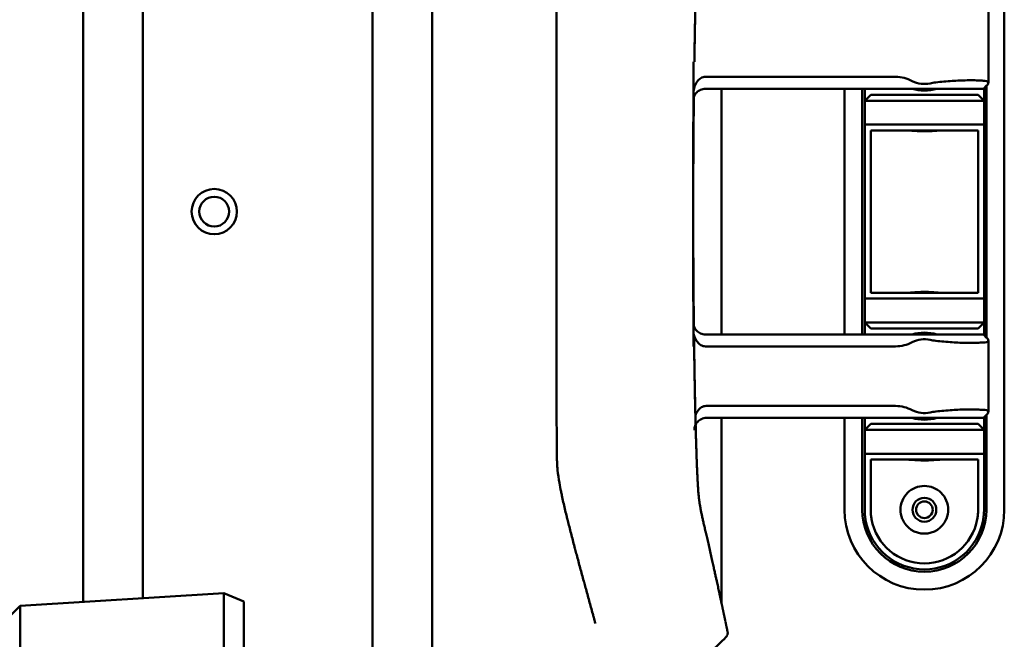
# Model space of a CAD drawing. Header units: millimetres. Extents: x 0 to 2100, y 0 to 1485.
# Tile 23 of 256: x 660 to 743, y 718 to 770. Entities that reach past the tile are written whole.
import ezdxf

# ---------------------------------------------------------------- set-up
doc = ezdxf.new("R2010")
doc.units = ezdxf.units.MM
doc.header["$LTSCALE"] = 5
doc.layers.add('Sichtbar (ISO)', color=7, linetype='Continuous', lineweight=50)

msp = doc.modelspace()

# ---------------------------------------------------------------- linework, layer by layer
at = {"layer": 'Sichtbar (ISO)'}
for p, q in [((689.6158, 788.4846), (689.6158, 720.6347)), ((694.6158, 720.6347), (694.6158, 788.4846)), ((665.3658, 785.4966), (665.3658, 723.6228)), ((670.3658, 723.6228), (670.3658, 785.4966)), ((742.5657, 729.3597), (742.5657, 779.3597)), ((741.2271, 771.1556), (741.2271, 765.1638)), ((717.5134, 765.6597), (733.4471, 765.6597)), ((717.5081, 764.6597), (736.8157, 764.6597)), ((718.8658, 744.0597), (718.8658, 764.6597)), ((729.1657, 764.6597), (729.1657, 744.0597)), ((730.6657, 744.0597), (730.6657, 764.6597)), ((730.8657, 763.6597), (730.8657, 764.6597)), ((740.8157, 764.6597), (736.8157, 764.6597)), ((741.0863, 764.9303), (740.8157, 764.6597)), ((740.8657, 764.7097), (740.8657, 763.6597)), ((740.8658, 744.0097), (740.8658, 764.7097)), ((741.0657, 764.9097), (741.0657, 743.8097)), ((730.8657, 763.6597), (731.3657, 764.1597)), ((730.8657, 763.6597), (730.8657, 761.6597)), ((730.8657, 763.6597), (740.8657, 763.6597)), ((731.3657, 764.1597), (740.3657, 764.1597)), ((740.8657, 763.6597), (740.3657, 764.1597)), ((740.8657, 761.6597), (740.8657, 763.6597)), ((730.8657, 761.6597), (740.8657, 761.6597)), ((731.3657, 761.1597), (740.3657, 761.1597)), ((730.8657, 756.1597), (730.8657, 752.5597)), ((731.3657, 756.1597), (731.3657, 752.5597)), ((740.3657, 752.5597), (740.3657, 756.1597)), ((740.8657, 752.5597), (740.8657, 756.1597)), ((730.8657, 747.0597), (730.8657, 745.0597)), ((740.8657, 747.0597), (730.8657, 747.0597)), ((740.3657, 747.5597), (731.3657, 747.5597)), ((740.8657, 745.0597), (740.8657, 747.0597)), ((730.8657, 744.0597), (730.8657, 745.0597)), ((730.8657, 745.0597), (740.8657, 745.0597)), ((731.3657, 744.5597), (730.8657, 745.0597)), ((731.3657, 744.5597), (740.3657, 744.5597)), ((740.3657, 744.5597), (740.8657, 745.0597)), ((740.8657, 745.0597), (740.8657, 744.0097)), ((717.5084, 744.0597), (736.8157, 744.0597)), ((740.8157, 744.0597), (736.8157, 744.0597)), ((740.8157, 744.0597), (741.0863, 743.7891)), ((717.5138, 743.0597), (733.4471, 743.0597)), ((741.2271, 743.5556), (741.2271, 737.5638)), ((717.5746, 738.0597), (733.4471, 738.0597)), ((716.6894, 736.6289), (716.6745, 737.2409)), ((717.5961, 737.0597), (736.8157, 737.0597)), ((718.8658, 721.5686), (718.8658, 737.0597)), ((729.1657, 737.0597), (729.1657, 729.3597)), ((730.6657, 729.3597), (730.6657, 737.0597)), ((730.8657, 736.0597), (730.8657, 737.0597)), ((740.8157, 737.0597), (736.8157, 737.0597)), ((741.0863, 737.3303), (740.8157, 737.0597)), ((740.8657, 737.1097), (740.8657, 736.0597)), ((740.8658, 729.3597), (740.8658, 737.1097)), ((741.0657, 737.3097), (741.0657, 729.3597)), ((730.8657, 736.0597), (731.3657, 736.5597)), ((731.3657, 736.5597), (740.3657, 736.5597)), ((740.8657, 736.0597), (740.3657, 736.5597)), ((730.8657, 736.0597), (730.8657, 734.0597)), ((730.8657, 736.0597), (740.8657, 736.0597)), ((740.8657, 734.0597), (740.8657, 736.0597)), ((730.8657, 734.0597), (740.8657, 734.0597)), ((731.3657, 733.5597), (740.3657, 733.5597)), ((740.8657, 729.3597), (740.8658, 729.3597)), ((660.0681, 721.2944), (677.1617, 722.3622)), ((677.1617, 722.3622), (678.8157, 721.6728)), ((658.9136, 720.14), (660.0681, 721.2944)), ((660.0681, 721.2944), (660.0681, 703.3918)), ((678.8157, 721.6728), (678.8157, 702.8435))]:
    msp.add_line(p, q, dxfattribs=at)
for centre, radius in [((676.3458, 754.3597), 1.9), ((676.3458, 754.3597), 1.25), ((735.8657, 729.3597), 1), ((735.8657, 729.3597), 0.7)]:
    msp.add_circle(centre, radius, dxfattribs=at)
for centre, radius, start, end in [((733.4471, 762.6597), 3, 62.135874, 90.000057), ((735.8657, 767.2347), 2.175, 242.135874, 283.03805), ((737.2588, 761.2189), 4, 96.359505, 103.03805), ((735.8657, 768.1597), 3.65, 253.517031, 286.482971), ((735.8657, 740.5597), 3.65, 73.517031, 106.482971), ((735.8657, 741.4847), 2.175, 76.961952, 117.864128), ((737.2588, 747.5005), 4, 256.961952, 263.640496), ((733.4471, 746.0597), 3, 269.999945, 297.864128), ((733.4471, 735.0597), 3, 62.135874, 90.000057), ((735.8657, 740.5597), 3.65, 253.517031, 286.482971), ((735.8657, 739.6347), 2.175, 242.135874, 283.03805), ((737.2588, 733.6189), 4, 96.359505, 103.03805), ((735.8658, 729.3597), 6.7, 180.000001, 0.000001), ((735.8658, 729.3597), 5.2, 180.000001, 0.000001), ((735.8657, 729.3597), 5, 190.240349, 349.759653), ((735.8657, 729.3597), 4.5, 190.240347, 349.759656), ((735.8657, 729.3597), 2, 203.578179, 336.421822)]:
    msp.add_arc(centre, radius, start, end, dxfattribs=at)
for centre, major_axis, ratio, start_param, end_param in [((716.8996, 760.7495), (-0.1344, -17.9349), 0.0213991, 4.0711586, 4.3611762), ((736.1134, 766.5853), (5.5, -1.1116), 0.1036207, 5.6392879, 5.7540329), ((716.7496, 761.8966), (-0.121, -13.6405), 0.0164558, 4.5392371, 4.5826422), ((716.951, 759.8598), (0.1264, 19.4525), 0.0226976, 1.37414, 1.3741466), ((730.8657, 756.1597), (0, 5.5), 0.00001, 4.7123456, 6.2830985), ((731.3657, 756.1597), (0, 5), 0.00001, 4.7123776, 6.2831625), ((740.3657, 756.1597), (0, 5), 0.00001, 4.712389, 6.2833559), ((740.8657, 756.1597), (0, 5.5), 0.00001, 4.712389, 6.2832919), ((730.8657, 752.5597), (0, -5.5), 0.00001, 0.0001265, 1.5707964), ((731.3657, 752.5597), (0, -5), 0.00001, 6.2831092, 7.8539817), ((740.3657, 752.5597), (0, -5), 0.00001, 6.2831625, 7.8539703), ((740.8657, 752.5597), (0, -5.5), 0.00001, 0.0001692, 1.5708809), ((716.8994, 748.0421), (0.1346, -17.9201), 0.0214001, 4.9363808, 5.3591627), ((736.1134, 742.134), (5.5, 1.1116), 0.1036207, 0.5291524, 0.6438974), ((736.1134, 738.9853), (5.5, -1.1116), 0.1036207, 5.6392879, 5.7540329), ((1285.8479, 540.2593), (-519.9705, 369.9864), 0.6263365, 0.4392433, 0.440544), ((730.8657, 728.5597), (0, 5.5), 0.00001, 4.8582844, 6.2830345), ((740.8657, 728.5597), (0, 5.5), 0.00001, 4.8583662, 6.2833016), ((731.3657, 728.5597), (0, 5), 0.00001, 4.8583497, 6.2831625), ((740.3657, 728.5597), (0, 5), 0.00001, 4.858368, 6.2833459), ((719.2847, 719.5446), (0.0856, -0.4127), 0.00001, 6.0940672, 6.2832866), ((718.8041, 719.5248), (0.4272, -0.8512), 0.00001, 0.000106, 0.0001276)]:
    msp.add_ellipse(centre, major_axis=major_axis, ratio=ratio, start_param=start_param, end_param=end_param, dxfattribs=at)
for points, knots in [([(705.0433, 754.3597), (705.0435, 754.7247), (705.0438, 755.0862), (705.044, 755.444), (705.0442, 755.8091), (705.0444, 756.1704), (705.0445, 756.5279), (705.0447, 756.8931), (705.0449, 757.2544), (705.045, 757.6118), (705.0451, 757.7527), (705.0451, 757.8929), (705.0451, 758.0326), (705.0452, 758.2552), (705.0453, 758.4762), (705.0453, 758.6958), (705.0454, 759.0613), (705.0455, 759.4226), (705.0456, 759.7798), (705.0456, 760.1454), (705.0457, 760.5067), (705.0457, 760.8638), (705.0457, 761.0595), (705.0457, 761.2541), (705.0458, 761.4473), (705.0458, 761.6151), (705.0458, 761.7818), (705.0458, 761.9477), (705.0458, 762.3134), (705.0457, 762.6747), (705.0457, 763.0317), (705.0457, 763.3975), (705.0456, 763.7588), (705.0456, 764.1156), (705.0456, 764.2858), (705.0455, 764.4549), (705.0455, 764.6231), (705.0455, 764.8166), (705.0455, 765.0087), (705.0454, 765.1996), (705.0454, 765.5657), (705.0453, 765.9271), (705.0452, 766.2836), (705.0452, 766.6499), (705.0451, 767.0112), (705.045, 767.3675), (705.045, 767.4377), (705.045, 767.5076), (705.045, 767.5774), (705.0449, 767.8721), (705.0449, 768.1634), (705.0448, 768.4515), (705.0448, 768.8178), (705.0447, 769.179), (705.0447, 769.5355), (705.0447, 769.8016), (705.0447, 770.0651), (705.0448, 770.3263), (705.0448, 770.4243), (705.0449, 770.522), (705.0449, 770.6194), (705.045, 770.9863), (705.0453, 771.3481), (705.0455, 771.7033), (705.0458, 772.0721), (705.046, 772.4338), (705.0467, 772.7871), (705.0468, 772.8195), (705.0469, 772.8518), (705.0469, 772.884), (705.0477, 773.2196), (705.0488, 773.5477), (705.05, 773.8717), (705.0514, 774.2357), (705.0528, 774.5944), (705.062, 774.9552), (705.0644, 775.0509), (705.0674, 775.1468), (705.0712, 775.2428), (705.0815, 775.5065), (705.0976, 775.7726), (705.1243, 776.037), (705.1604, 776.3941), (705.2161, 776.7481), (705.2798, 777.1102), (705.3084, 777.2728), (705.3386, 777.437), (705.3692, 777.5976), (705.4056, 777.7887), (705.4447, 777.9861), (705.4839, 778.1759), (705.5229, 778.3644), (705.5617, 778.5445), (705.6039, 778.7322), (705.6442, 778.9117), (705.6877, 779.0988), (705.7324, 779.2868), (705.7761, 779.4705), (705.8209, 779.655), (705.8665, 779.84), (705.8777, 779.8854), (705.8889, 779.9309), (705.9002, 779.9763), (705.9343, 780.1138), (705.9691, 780.2526), (706.0044, 780.3924), (706.0504, 780.5745), (706.0973, 780.7584), (706.1451, 780.9441), (706.1918, 781.1261), (706.2394, 781.3098), (706.2877, 781.4953), (706.3351, 781.6773), (706.3832, 781.8609), (706.432, 782.0461), (706.4757, 782.2122), (706.5199, 782.3795), (706.5646, 782.5481), (706.5689, 782.5642), (706.5732, 782.5804), (706.5775, 782.5966), (706.6258, 782.7786), (706.6746, 782.9619), (706.724, 783.1468), (706.7726, 783.3288), (706.8218, 783.5124), (706.8715, 783.6971), (706.9203, 783.8789), (706.9696, 784.0619), (707.0195, 784.2465), (707.0686, 784.4283), (707.1182, 784.6116), (707.1683, 784.7962), (707.2167, 784.9749), (707.2656, 785.1548), (707.315, 785.3361), (707.3653, 785.521), (707.4161, 785.7073), (707.4674, 785.895), (707.517, 786.0768), (707.5671, 786.2598), (707.6176, 786.4442), (707.6674, 786.6259), (707.7176, 786.809), (707.7682, 786.9933), (707.8181, 787.175), (707.8684, 787.358), (707.9191, 787.5423), (707.9691, 787.724), (708.0195, 787.907), (708.0704, 788.0912), (708.0935, 788.1752), (708.1168, 788.2595), (708.1401, 788.3441), (708.1673, 788.4424), (708.1945, 788.541), (708.2219, 788.64), (708.2463, 788.7284), (708.2708, 788.817), (708.2954, 788.9059)], [0, 0, 0, 0, 0.02214866, 0.02214866, 0.02214866, 0.04474512, 0.04474512, 0.04474512, 0.06782508, 0.06782508, 0.06782508, 0.07692308, 0.07692308, 0.07692308, 0.09142589, 0.09142589, 0.09142589, 0.11557556, 0.11557556, 0.11557556, 0.14029452, 0.14029452, 0.14029452, 0.15384615, 0.15384615, 0.15384615, 0.16560361, 0.16560361, 0.16560361, 0.19152893, 0.19152893, 0.19152893, 0.2180998, 0.2180998, 0.2180998, 0.23076923, 0.23076923, 0.23076923, 0.24534716, 0.24534716, 0.24534716, 0.27331005, 0.27331005, 0.27331005, 0.30203764, 0.30203764, 0.30203764, 0.30769231, 0.30769231, 0.30769231, 0.33157942, 0.33157942, 0.33157942, 0.36194702, 0.36194702, 0.36194702, 0.38461538, 0.38461538, 0.38461538, 0.39312569, 0.39312569, 0.39312569, 0.42519284, 0.42519284, 0.42519284, 0.45848856, 0.45848856, 0.45848856, 0.46153846, 0.46153846, 0.46153846, 0.49330085, 0.49330085, 0.49330085, 0.52898925, 0.52898925, 0.52898925, 0.53846154, 0.53846154, 0.53846154, 0.56447325, 0.56447325, 0.56447325, 0.59961065, 0.59961065, 0.59961065, 0.61538462, 0.61538462, 0.61538462, 0.63415196, 0.63415196, 0.63415196, 0.65279425, 0.65279425, 0.65279425, 0.67061785, 0.67061785, 0.67061785, 0.68803384, 0.68803384, 0.68803384, 0.69230769, 0.69230769, 0.69230769, 0.70523492, 0.70523492, 0.70523492, 0.7220669, 0.7220669, 0.7220669, 0.73855481, 0.73855481, 0.73855481, 0.75473053, 0.75473053, 0.75473053, 0.76923077, 0.76923077, 0.76923077, 0.77062198, 0.77062198, 0.77062198, 0.78625363, 0.78625363, 0.78625363, 0.80163897, 0.80163897, 0.80163897, 0.81678739, 0.81678739, 0.81678739, 0.83170768, 0.83170768, 0.83170768, 0.84615385, 0.84615385, 0.84615385, 0.8608969, 0.8608969, 0.8608969, 0.87517947, 0.87517947, 0.87517947, 0.88926015, 0.88926015, 0.88926015, 0.9031432, 0.9031432, 0.9031432, 0.91683289, 0.91683289, 0.91683289, 0.92307692, 0.92307692, 0.92307692, 0.93033341, 0.93033341, 0.93033341, 0.9368105, 0.9368105, 0.9368105, 0.9368105]), ([(716.7197, 773.3103), (716.7174, 773.2293), (716.715, 773.1443), (716.7125, 773.0548), (716.7101, 772.9653), (716.7075, 772.8713), (716.7048, 772.7725), (716.7022, 772.6738), (716.6995, 772.5702), (716.6966, 772.4616), (716.6938, 772.353), (716.6909, 772.2393), (716.6879, 772.1202), (716.685, 772.0011), (716.6819, 771.8766), (716.6788, 771.7466), (716.6756, 771.6166), (716.6724, 771.4812), (716.6692, 771.3428), (716.666, 771.2044), (716.6628, 771.063), (716.6597, 770.9216), (716.6565, 770.7802), (716.6534, 770.6387), (716.6505, 770.501), (716.6476, 770.3632), (716.6448, 770.2291), (716.6422, 770.103), (716.6396, 769.9769), (716.6372, 769.8588), (716.635, 769.7486), (716.6328, 769.6383), (716.6308, 769.5359), (716.6289, 769.4384), (716.627, 769.3409), (716.6253, 769.2484), (716.6235, 769.1569), (716.6218, 769.0653), (716.6201, 768.9747), (716.6184, 768.8827), (716.6167, 768.7907), (716.615, 768.6973), (716.6133, 768.6017), (716.6116, 768.5061), (716.6099, 768.4083), (716.6081, 768.3071), (716.6064, 768.2058), (716.6046, 768.1012), (716.6027, 767.993), (716.6009, 767.8849), (716.599, 767.7732), (716.5971, 767.658), (716.5952, 767.5427), (716.5933, 767.4238), (716.5914, 767.3013), (716.5894, 767.1787), (716.5875, 767.0525), (716.5855, 766.9224)], [0.00000037, 0.00000037, 0.00000037, 0.00000037, 0.05263158, 0.05263158, 0.05263158, 0.10526316, 0.10526316, 0.10526316, 0.15789474, 0.15789474, 0.15789474, 0.21052632, 0.21052632, 0.21052632, 0.26315789, 0.26315789, 0.26315789, 0.31578947, 0.31578947, 0.31578947, 0.36842105, 0.36842105, 0.36842105, 0.42105263, 0.42105263, 0.42105263, 0.47368421, 0.47368421, 0.47368421, 0.52631579, 0.52631579, 0.52631579, 0.57894737, 0.57894737, 0.57894737, 0.63157895, 0.63157895, 0.63157895, 0.68421053, 0.68421053, 0.68421053, 0.73684211, 0.73684211, 0.73684211, 0.78947368, 0.78947368, 0.78947368, 0.84210526, 0.84210526, 0.84210526, 0.89473684, 0.89473684, 0.89473684, 0.94736842, 0.94736842, 0.94736842, 1, 1, 1, 1]), ([(716.51, 764.2495), (716.5109, 764.4573), (716.5442, 764.6674), (716.6645, 765.0155), (716.7391, 765.1622), (716.9251, 765.4018), (717.0254, 765.4913), (717.1934, 765.5885), (717.2563, 765.6155), (717.3846, 765.6508), (717.4486, 765.6597), (717.5134, 765.6597)], [0.00192723, 0.00192723, 0.00192723, 0.00192723, 0.06421931, 0.06421931, 0.1127349, 0.1127349, 0.15583879, 0.15583879, 0.17927125, 0.17927125, 0.20148223, 0.20148223, 0.20148223, 0.20148223]), ([(740.4429, 765.3542), (740.3045, 765.3628), (740.1503, 765.3685), (739.9828, 765.3712), (739.8152, 765.374), (739.6343, 765.3737), (739.4426, 765.3705), (739.2509, 765.3673), (739.0483, 765.3612), (738.8379, 765.3521), (738.6274, 765.343), (738.4089, 765.3309), (738.1857, 765.3161), (737.9624, 765.3012), (737.7343, 765.2835), (737.5048, 765.2632), (737.2754, 765.2428), (737.0446, 765.2198), (736.8157, 765.1943)], [0, 0, 0, 0, 0.1666667, 0.1666667, 0.1666667, 0.3333333, 0.3333333, 0.3333333, 0.5, 0.5, 0.5, 0.6666667, 0.6666667, 0.6666667, 0.8333333, 0.8333333, 0.8333333, 1, 1, 1, 1]), ([(741.0952, 764.9392), (741.1576, 765.0031), (741.198, 765.0595), (741.216, 765.1081), (741.2341, 765.1568), (741.2298, 765.1978), (741.204, 765.231), (741.1782, 765.2642), (741.1308, 765.2897), (741.0634, 765.3076), (740.9959, 765.3254), (740.9084, 765.3355), (740.803, 765.338)], [0, 0, 0, 0, 0.25, 0.25, 0.25, 0.5, 0.5, 0.5, 0.75, 0.75, 0.75, 1, 1, 1, 1]), ([(716.5494, 764.2491), (716.5485, 764.1751), (716.5476, 764.1013), (716.5468, 764.0278), (716.5453, 763.8978), (716.5438, 763.7687), (716.5424, 763.6398), (716.541, 763.5109), (716.5396, 763.3821), (716.5382, 763.2506), (716.5369, 763.1192), (716.5355, 762.985), (716.5341, 762.8458), (716.5327, 762.7067), (716.5313, 762.5625), (716.5298, 762.4107), (716.5284, 762.2589), (716.5269, 762.0995), (716.5254, 761.9316), (716.5239, 761.7636), (716.5224, 761.587), (716.5209, 761.4008), (716.5193, 761.2145), (716.5178, 761.0187), (716.5162, 760.8129), (716.5146, 760.6071), (716.5131, 760.3913), (716.5116, 760.1751), (716.5101, 759.9589), (716.5087, 759.7422), (716.5074, 759.5262), (716.5061, 759.3101), (716.5048, 759.0947), (716.5037, 758.8825), (716.5025, 758.6703), (716.5015, 758.4614), (716.5006, 758.2577), (716.4996, 758.0541), (716.4988, 757.8557), (716.498, 757.6653), (716.4973, 757.4749), (716.4966, 757.2924), (716.496, 757.1179), (716.4955, 756.9435), (716.495, 756.777), (716.4946, 756.6177), (716.4941, 756.4583), (716.4938, 756.3061), (716.4934, 756.1603), (716.4931, 756.0145), (716.4929, 755.8751), (716.4926, 755.7414), (716.4924, 755.6077), (716.4922, 755.4796), (716.4921, 755.3564), (716.492, 755.2332), (716.4918, 755.1149), (716.4918, 755.0008), (716.4917, 754.8867), (716.4916, 754.777), (716.4916, 754.6701), (716.4916, 754.5788), (716.4915, 754.4896), (716.4915, 754.4033), (716.4915, 754.3887), (716.4915, 754.3742), (716.4915, 754.3597)], [0.23832265, 0.23832265, 0.23832265, 0.23832265, 0.25925926, 0.25925926, 0.25925926, 0.2962963, 0.2962963, 0.2962963, 0.33333333, 0.33333333, 0.33333333, 0.37037037, 0.37037037, 0.37037037, 0.40740741, 0.40740741, 0.40740741, 0.44444444, 0.44444444, 0.44444444, 0.48148148, 0.48148148, 0.48148148, 0.51851852, 0.51851852, 0.51851852, 0.55555556, 0.55555556, 0.55555556, 0.59259259, 0.59259259, 0.59259259, 0.62962963, 0.62962963, 0.62962963, 0.66666667, 0.66666667, 0.66666667, 0.7037037, 0.7037037, 0.7037037, 0.74074074, 0.74074074, 0.74074074, 0.77777778, 0.77777778, 0.77777778, 0.81481481, 0.81481481, 0.81481481, 0.85185185, 0.85185185, 0.85185185, 0.88888889, 0.88888889, 0.88888889, 0.92592593, 0.92592593, 0.92592593, 0.96296296, 0.96296296, 0.96296296, 0.99463168, 0.99463168, 0.99463168, 1, 1, 1, 1]), ([(717.5081, 764.6597), (717.44, 764.6597), (717.3723, 764.6528), (717.2352, 764.6246), (717.1668, 764.6026), (716.9817, 764.5204), (716.8752, 764.4449), (716.6971, 764.2597), (716.6275, 764.1512), (716.5331, 763.9174), (716.5086, 763.7934), (716.5075, 763.667), (716.5075, 763.6654), (716.5075, 763.6638)], [-0.16326947, -0.16326947, -0.16326947, -0.16326947, -0.14280528, -0.14280528, -0.12104453, -0.12104453, -0.08104743, -0.08104743, -0.0404892, -0.0404892, 0, 0, 0.00053014, 0.00053014, 0.00053014, 0.00053014]), ([(737.2514, 761.1597), (737.1808, 761.1597), (737.0943, 761.1551), (736.8578, 761.1395), (736.6776, 761.1248), (736.2826, 761.1024), (736.0676, 761.0953), (735.6639, 761.0953), (735.4489, 761.1024), (735.0538, 761.1248), (734.8737, 761.1395), (734.6372, 761.1551), (734.5507, 761.1597), (734.4801, 761.1597)], [0.32829339, 0.32829339, 0.32829339, 0.32829339, 0.36846595, 0.36846595, 0.42902059, 0.42902059, 0.48957522, 0.48957522, 0.55012985, 0.55012985, 0.61068448, 0.61068448, 0.65085704, 0.65085704, 0.65085704, 0.65085704]), ([(705.0433, 754.3597), (705.0435, 753.9948), (705.0437, 753.6332), (705.0438, 753.2753), (705.044, 752.9103), (705.0442, 752.549), (705.0443, 752.1914), (705.0445, 751.8263), (705.0446, 751.465), (705.0447, 751.1075), (705.0448, 750.9576), (705.0448, 750.8084), (705.0448, 750.6598), (705.0449, 750.4463), (705.045, 750.2342), (705.045, 750.0235), (705.0451, 749.6581), (705.0452, 749.2968), (705.0452, 748.9395), (705.0453, 748.574), (705.0453, 748.2127), (705.0454, 747.8555), (705.0454, 747.6413), (705.0454, 747.4285), (705.0454, 747.2172), (705.0454, 747.068), (705.0454, 746.9194), (705.0454, 746.7716), (705.0454, 746.4059), (705.0454, 746.0446), (705.0454, 745.6876), (705.0454, 745.3218), (705.0454, 744.9606), (705.0454, 744.6036), (705.0453, 744.4056), (705.0453, 744.2088), (705.0453, 744.0134), (705.0453, 743.8479), (705.0453, 743.6833), (705.0452, 743.5197), (705.0452, 743.1537), (705.0451, 742.7923), (705.0451, 742.4357), (705.045, 742.0695), (705.045, 741.7082), (705.0449, 741.3518), (705.0449, 741.2444), (705.0449, 741.1375), (705.0449, 741.0309), (705.0448, 740.7741), (705.0448, 740.5197), (705.0448, 740.2678), (705.0447, 739.9016), (705.0447, 739.5405), (705.0447, 739.1839), (705.0447, 738.8707), (705.0448, 738.561), (705.0449, 738.2545), (705.0449, 738.2029), (705.0449, 738.1514), (705.0449, 738.1), (705.0451, 737.7334), (705.0453, 737.3715), (705.0456, 737.0161), (705.0459, 736.6475), (705.0461, 736.2857), (705.0469, 735.9323), (705.047, 735.8446), (705.0472, 735.7573), (705.0475, 735.6706), (705.0482, 735.3916), (705.0492, 735.1182), (705.0502, 734.8478), (705.0515, 734.4841), (705.0529, 734.1259), (705.0621, 733.7643), (705.0662, 733.6048), (705.0717, 733.4447), (705.0799, 733.2839), (705.0901, 733.0835), (705.1042, 732.8825), (705.1245, 732.6825), (705.1605, 732.3262), (705.216, 731.9728), (705.2799, 731.6094), (705.3228, 731.3659), (705.3694, 731.1178), (705.4158, 730.8823), (705.4382, 730.7684), (705.4612, 730.6546), (705.4841, 730.5438), (705.5232, 730.3546), (705.562, 730.1746), (705.604, 729.9873), (705.6444, 729.8076), (705.6878, 729.6206), (705.7325, 729.4327), (705.7762, 729.2491), (705.821, 729.0646), (705.8667, 728.8794), (705.8937, 728.7698), (705.921, 728.66), (705.9485, 728.5502), (705.967, 728.4762), (705.9857, 728.4018), (706.0046, 728.3269), (706.0505, 728.1454), (706.0974, 727.9614), (706.1453, 727.7752), (706.192, 727.5935), (706.2395, 727.4096), (706.2879, 727.2239), (706.3353, 727.042), (706.3834, 726.8583), (706.4322, 726.673), (706.4801, 726.491), (706.5286, 726.3074), (706.5777, 726.1224), (706.5867, 726.0886), (706.5957, 726.0547), (706.6047, 726.0208), (706.6442, 725.8722), (706.684, 725.7226), (706.7242, 725.5721), (706.7729, 725.39), (706.8221, 725.2065), (706.8717, 725.0218), (706.9206, 724.8399), (706.9699, 724.6569), (707.0197, 724.4723), (707.0688, 724.2905), (707.1184, 724.1072), (707.1685, 723.9225), (707.2178, 723.7407), (707.2676, 723.5576), (707.3178, 723.373), (707.3263, 723.3418), (707.3348, 723.3105), (707.3433, 723.2792), (707.3845, 723.1283), (707.4259, 722.9764), (707.4676, 722.8236), (707.5172, 722.6419), (707.5673, 722.4588), (707.6178, 722.2744), (707.6676, 722.0927), (707.7178, 721.9096), (707.7684, 721.7253), (707.8183, 721.5436), (707.8686, 721.3606), (707.9193, 721.1763), (707.9693, 720.9946), (708.0197, 720.8117), (708.0706, 720.6274), (708.0986, 720.5257), (708.1268, 720.4236), (708.1551, 720.3211), (708.1773, 720.2405), (708.1997, 720.1597), (708.2221, 720.0787), (708.2464, 719.9905), (708.2709, 719.9021), (708.2954, 719.8134)], [0, 0, 0, 0, 0.02199144, 0.02199144, 0.02199144, 0.04441975, 0.04441975, 0.04441975, 0.067319, 0.067319, 0.067319, 0.07692308, 0.07692308, 0.07692308, 0.09072474, 0.09072474, 0.09072474, 0.11466403, 0.11466403, 0.11466403, 0.13915673, 0.13915673, 0.13915673, 0.15384615, 0.15384615, 0.15384615, 0.16422304, 0.16422304, 0.16422304, 0.18988768, 0.18988768, 0.18988768, 0.21617842, 0.21617842, 0.21617842, 0.23076923, 0.23076923, 0.23076923, 0.24312435, 0.24312435, 0.24312435, 0.2707623, 0.2707623, 0.2707623, 0.29914139, 0.29914139, 0.29914139, 0.30769231, 0.30769231, 0.30769231, 0.32831272, 0.32831272, 0.32831272, 0.3582881, 0.3582881, 0.3582881, 0.38461538, 0.38461538, 0.38461538, 0.3890474, 0.3890474, 0.3890474, 0.42063888, 0.42063888, 0.42063888, 0.45340178, 0.45340178, 0.45340178, 0.46153846, 0.46153846, 0.46153846, 0.48771861, 0.48771861, 0.48771861, 0.52293241, 0.52293241, 0.52293241, 0.53846154, 0.53846154, 0.53846154, 0.55781109, 0.55781109, 0.55781109, 0.59228739, 0.59228739, 0.59228739, 0.61538462, 0.61538462, 0.61538462, 0.62655286, 0.62655286, 0.62655286, 0.64560228, 0.64560228, 0.64560228, 0.66387836, 0.66387836, 0.66387836, 0.68174134, 0.68174134, 0.68174134, 0.69230769, 0.69230769, 0.69230769, 0.69943041, 0.69943041, 0.69943041, 0.71671148, 0.71671148, 0.71671148, 0.73356909, 0.73356909, 0.73356909, 0.75006957, 0.75006957, 0.75006957, 0.76626863, 0.76626863, 0.76626863, 0.76923077, 0.76923077, 0.76923077, 0.78221141, 0.78221141, 0.78221141, 0.79791415, 0.79791415, 0.79791415, 0.81338009, 0.81338009, 0.81338009, 0.82861268, 0.82861268, 0.82861268, 0.84361565, 0.84361565, 0.84361565, 0.84615385, 0.84615385, 0.84615385, 0.85839359, 0.85839359, 0.85839359, 0.87295309, 0.87295309, 0.87295309, 0.8873003, 0.8873003, 0.8873003, 0.90144117, 0.90144117, 0.90144117, 0.91538144, 0.91538144, 0.91538144, 0.92307692, 0.92307692, 0.92307692, 0.92912645, 0.92912645, 0.92912645, 0.93570419, 0.93570419, 0.93570419, 0.93570419]), ([(716.4915, 754.3597), (716.4916, 754.1781), (716.4916, 753.9915), (716.4918, 753.8012), (716.4919, 753.611), (716.4921, 753.417), (716.4924, 753.2167), (716.4927, 753.0164), (716.4931, 752.8096), (716.4936, 752.5951), (716.494, 752.3806), (716.4946, 752.1582), (716.4953, 751.9261), (716.496, 751.694), (716.4968, 751.4522), (716.4978, 751.1994), (716.4988, 750.9466), (716.4999, 750.6829), (716.5012, 750.4042), (716.5026, 750.1255), (716.5041, 749.8319), (716.5059, 749.5359), (716.5076, 749.2399), (716.5095, 748.9417), (716.5113, 748.6668), (716.5132, 748.3919), (716.5151, 748.1404), (716.5169, 747.9027), (716.5187, 747.665), (716.5206, 747.4411), (716.5224, 747.2294), (716.5242, 747.0176), (716.5259, 746.8179), (716.5277, 746.628), (716.5294, 746.438), (716.5312, 746.2578), (716.5329, 746.0862), (716.5345, 745.9146), (716.5362, 745.7516), (716.5378, 745.5958), (716.5395, 745.44), (716.5411, 745.2915), (716.5426, 745.1486), (716.5442, 745.0058), (716.5458, 744.8686), (716.5473, 744.7374), (716.5483, 744.6453), (716.5494, 744.5561), (716.5504, 744.4702)], [0.00000012, 0.00000012, 0.00000012, 0.00000012, 0.02564103, 0.02564103, 0.02564103, 0.05128205, 0.05128205, 0.05128205, 0.07692308, 0.07692308, 0.07692308, 0.1025641, 0.1025641, 0.1025641, 0.12820513, 0.12820513, 0.12820513, 0.15384615, 0.15384615, 0.15384615, 0.17948718, 0.17948718, 0.17948718, 0.20512821, 0.20512821, 0.20512821, 0.23076923, 0.23076923, 0.23076923, 0.25641026, 0.25641026, 0.25641026, 0.28205128, 0.28205128, 0.28205128, 0.30769231, 0.30769231, 0.30769231, 0.33333333, 0.33333333, 0.33333333, 0.35897436, 0.35897436, 0.35897436, 0.38461538, 0.38461538, 0.38461538, 0.40260311, 0.40260311, 0.40260311, 0.40260311]), ([(716.4915, 754.3593), (716.4915, 754.3583), (716.4915, 754.3574), (716.4915, 754.3544), (716.4915, 754.3525), (716.4915, 754.3467), (716.4915, 754.3428), (716.4915, 754.328), (716.4915, 754.3171), (716.4916, 753.3746), (716.492, 752.443), (716.495, 749.0271), (716.5001, 746.5429), (716.5123, 744.0586)], [0, 0, 0, 0, 0.0002911, 0.0002911, 0.0008734, 0.0008734, 0.0020379, 0.0020379, 0.005313, 0.005313, 0.284791, 0.284791, 1.0300681, 1.0300681, 1.0300681, 1.0300681]), ([(734.4801, 747.5597), (734.5507, 747.5597), (734.6372, 747.5642), (734.8737, 747.5799), (735.0538, 747.5945), (735.4489, 747.617), (735.6639, 747.6241), (735.8657, 747.6241), (736.0676, 747.6241), (736.2826, 747.617), (736.6776, 747.5945), (736.8578, 747.5799), (737.0943, 747.5642), (737.1808, 747.5597), (737.2514, 747.5597)], [-0.16128183, -0.16128183, -0.16128183, -0.16128183, -0.12110926, -0.12110926, -0.06055463, -0.06055463, 0, 0, 0, 0.06055463, 0.06055463, 0.12110926, 0.12110926, 0.16128183, 0.16128183, 0.16128183, 0.16128183]), ([(717.5084, 744.0597), (717.4404, 744.0596), (717.3727, 744.0665), (717.2356, 744.0947), (717.1672, 744.1168), (716.9821, 744.199), (716.8756, 744.2745), (716.6975, 744.4596), (716.6279, 744.5681), (716.5334, 744.8019), (716.509, 744.9262), (716.5079, 745.0523), (716.5078, 745.0539), (716.5078, 745.0555)], [0.000001, 0.000001, 0.000001, 0.000001, 0.02041451, 0.02041451, 0.04212126, 0.04212126, 0.08202205, 0.08202205, 0.12248265, 0.12248265, 0.16288475, 0.16288475, 0.16341237, 0.16341237, 0.16341237, 0.16341237]), ([(716.5554, 744.0589), (716.5555, 744.0483), (716.5556, 744.0377), (716.5558, 744.0273), (716.5571, 743.9221), (716.5583, 743.8233), (716.5595, 743.7296), (716.5607, 743.636), (716.5619, 743.5474), (716.563, 743.4631), (716.5641, 743.3787), (716.5652, 743.2984), (716.5662, 743.2212), (716.5673, 743.1439), (716.5683, 743.0696), (716.5693, 742.9983), (716.5702, 742.927), (716.5712, 742.8587), (716.5721, 742.7937), (716.573, 742.7288), (716.5739, 742.6671), (716.5747, 742.609), (716.5756, 742.5508), (716.5764, 742.4961), (716.5771, 742.4437), (716.5779, 742.3912), (716.5786, 742.3411), (716.5793, 742.292), (716.5801, 742.243), (716.5808, 742.1951), (716.5815, 742.147), (716.5822, 742.0989), (716.5829, 742.0506), (716.5837, 742.0018), (716.5844, 741.953), (716.5852, 741.9037), (716.5859, 741.8545), (716.5867, 741.8052), (716.5875, 741.7559), (716.5882, 741.7067), (716.589, 741.6575), (716.5898, 741.6083), (716.5905, 741.5593), (716.5913, 741.5104), (716.5921, 741.4615), (716.5929, 741.4119), (716.5937, 741.3623), (716.5945, 741.312), (716.5953, 741.2601), (716.5962, 741.2081), (716.5971, 741.1544), (716.598, 741.0981), (716.5989, 741.0418), (716.5999, 740.9828), (716.6009, 740.9203), (716.602, 740.8579), (716.6031, 740.792), (716.6043, 740.7222), (716.6055, 740.6524), (716.6068, 740.5788), (716.6081, 740.5008), (716.6095, 740.4228), (716.6109, 740.3405), (716.6125, 740.2534), (716.614, 740.1663), (716.6157, 740.0745), (716.6175, 739.9772), (716.6193, 739.8798), (716.6212, 739.7769), (716.6232, 739.6693)], [0.43334649, 0.43334649, 0.43334649, 0.43334649, 0.43589744, 0.43589744, 0.43589744, 0.46153846, 0.46153846, 0.46153846, 0.48717949, 0.48717949, 0.48717949, 0.51282051, 0.51282051, 0.51282051, 0.53846154, 0.53846154, 0.53846154, 0.56410256, 0.56410256, 0.56410256, 0.58974359, 0.58974359, 0.58974359, 0.61538462, 0.61538462, 0.61538462, 0.64102564, 0.64102564, 0.64102564, 0.66666667, 0.66666667, 0.66666667, 0.69230769, 0.69230769, 0.69230769, 0.71794872, 0.71794872, 0.71794872, 0.74358974, 0.74358974, 0.74358974, 0.76923077, 0.76923077, 0.76923077, 0.79487179, 0.79487179, 0.79487179, 0.82051282, 0.82051282, 0.82051282, 0.84615385, 0.84615385, 0.84615385, 0.87179487, 0.87179487, 0.87179487, 0.8974359, 0.8974359, 0.8974359, 0.92307692, 0.92307692, 0.92307692, 0.94871795, 0.94871795, 0.94871795, 0.97435897, 0.97435897, 0.97435897, 0.9999999, 0.9999999, 0.9999999, 0.9999999]), ([(717.5138, 743.0597), (717.449, 743.0597), (717.385, 743.0686), (717.2565, 743.104), (717.1936, 743.131), (717.0255, 743.2283), (716.9252, 743.3178), (716.7393, 743.5576), (716.6647, 743.7043), (716.5893, 743.9227), (716.5704, 743.9903), (716.5554, 744.0588)], [0.000001, 0.000001, 0.000001, 0.000001, 0.01944231, 0.01944231, 0.03995301, 0.03995301, 0.07766362, 0.07766362, 0.12011177, 0.12011177, 0.13846371, 0.13846371, 0.13846371, 0.13846371]), ([(740.803, 743.3813), (740.9084, 743.3839), (740.9959, 743.394), (741.0634, 743.4118), (741.1308, 743.4296), (741.1782, 743.4551), (741.204, 743.4884), (741.2298, 743.5216), (741.2341, 743.5626), (741.216, 743.6112), (741.198, 743.6599), (741.1576, 743.7163), (741.0952, 743.7802)], [0, 0, 0, 0, 0.25, 0.25, 0.25, 0.5, 0.5, 0.5, 0.75, 0.75, 0.75, 1, 1, 1, 1]), ([(736.8157, 743.5251), (737.0446, 743.4996), (737.2754, 743.4766), (737.5048, 743.4562), (737.7343, 743.4358), (737.9624, 743.4181), (738.1857, 743.4033), (738.4089, 743.3884), (738.6274, 743.3764), (738.8379, 743.3673), (739.0483, 743.3582), (739.2509, 743.352), (739.4426, 743.3488), (739.6343, 743.3456), (739.8152, 743.3454), (739.9828, 743.3481), (740.1503, 743.3509), (740.3045, 743.3566), (740.4429, 743.3652)], [0, 0, 0, 0, 0.1666667, 0.1666667, 0.1666667, 0.3333333, 0.3333333, 0.3333333, 0.5, 0.5, 0.5, 0.6666667, 0.6666667, 0.6666667, 0.8333333, 0.8333333, 0.8333333, 1, 1, 1, 1]), ([(716.6232, 739.6693), (716.6268, 739.4785), (716.6303, 739.2959), (716.6338, 739.1211), (716.6372, 738.9464), (716.6406, 738.7794), (716.6439, 738.619), (716.6473, 738.4587), (716.6505, 738.3049), (716.6537, 738.1568), (716.6569, 738.0087), (716.6601, 737.8662), (716.6631, 737.7316), (716.6662, 737.597), (716.6691, 737.4702), (716.6721, 737.3416), (716.6751, 737.2129), (716.6782, 737.0825), (716.6815, 736.9492), (716.6847, 736.8159), (716.6881, 736.6797), (716.6916, 736.5437), (716.695, 736.4076), (716.6986, 736.2717), (716.7021, 736.1376), (716.7057, 736.0035), (716.7093, 735.8713), (716.7129, 735.7417), (716.7165, 735.612), (716.7201, 735.485), (716.7237, 735.36), (716.7273, 735.2349), (716.7309, 735.1118), (716.7344, 734.9985), (716.7378, 734.8853), (716.741, 734.7819), (716.7441, 734.6842), (716.7471, 734.5864), (716.7501, 734.4942), (716.753, 734.4044), (716.756, 734.3145), (716.7589, 734.227), (716.7619, 734.138), (716.7649, 734.0491), (716.768, 733.9586), (716.7714, 733.8634), (716.7747, 733.7682), (716.7783, 733.6683), (716.7822, 733.5625), (716.7861, 733.4568), (716.7903, 733.3453), (716.7947, 733.233)], [0, 0, 0, 0, 0.0588235, 0.0588235, 0.0588235, 0.1176471, 0.1176471, 0.1176471, 0.1764706, 0.1764706, 0.1764706, 0.2352941, 0.2352941, 0.2352941, 0.2941176, 0.2941176, 0.2941176, 0.3529412, 0.3529412, 0.3529412, 0.4117647, 0.4117647, 0.4117647, 0.4705882, 0.4705882, 0.4705882, 0.5294118, 0.5294118, 0.5294118, 0.5882353, 0.5882353, 0.5882353, 0.6470588, 0.6470588, 0.6470588, 0.7058824, 0.7058824, 0.7058824, 0.7647059, 0.7647059, 0.7647059, 0.8235294, 0.8235294, 0.8235294, 0.8823529, 0.8823529, 0.8823529, 0.9411765, 0.9411765, 0.9411765, 1, 1, 1, 1]), ([(716.6745, 737.2409), (716.6761, 737.2461), (716.6778, 737.2513), (716.7296, 737.4083), (716.8015, 737.5546), (716.977, 737.7877), (717.0739, 737.8809), (717.2474, 737.9847), (717.3115, 738.0132), (717.4427, 738.0503), (717.5083, 738.0597), (717.5746, 738.0597)], [0.06724713, 0.06724713, 0.06724713, 0.06724713, 0.06889639, 0.06889639, 0.11700713, 0.11700713, 0.15707681, 0.15707681, 0.17833578, 0.17833578, 0.19847255, 0.19847255, 0.19847255, 0.19847255]), ([(717.5961, 737.0597), (717.5261, 737.0595), (717.4565, 737.0519), (717.3157, 737.0215), (717.2454, 736.9979), (717.0598, 736.9119), (716.9547, 736.8348), (716.7797, 736.6472), (716.7119, 736.5378), (716.6129, 736.2818), (716.5975, 736.1503), (716.5994, 736.0411), (716.5994, 736.0396), (716.5994, 736.0382)], [-0.12595091, -0.12595091, -0.12595091, -0.12595091, -0.1105075, -0.1105075, -0.09404541, -0.09404541, -0.06474122, -0.06474122, -0.03503452, -0.03503452, 0, 0, 0.00044363, 0.00044363, 0.00044363, 0.00044363]), ([(740.4429, 737.7542), (740.3045, 737.7628), (740.1503, 737.7685), (739.9828, 737.7712), (739.8152, 737.774), (739.6343, 737.7737), (739.4426, 737.7705), (739.2509, 737.7673), (739.0483, 737.7612), (738.8379, 737.7521), (738.6274, 737.743), (738.4089, 737.7309), (738.1857, 737.7161), (737.9624, 737.7012), (737.7343, 737.6835), (737.5048, 737.6632), (737.2754, 737.6428), (737.0446, 737.6198), (736.8157, 737.5943)], [0, 0, 0, 0, 0.1666667, 0.1666667, 0.1666667, 0.3333333, 0.3333333, 0.3333333, 0.5, 0.5, 0.5, 0.6666667, 0.6666667, 0.6666667, 0.8333333, 0.8333333, 0.8333333, 1, 1, 1, 1]), ([(741.0952, 737.3392), (741.1576, 737.4031), (741.198, 737.4595), (741.216, 737.5081), (741.2341, 737.5568), (741.2298, 737.5978), (741.204, 737.631), (741.1782, 737.6642), (741.1308, 737.6897), (741.0634, 737.7076), (740.9959, 737.7254), (740.9084, 737.7355), (740.803, 737.738)], [0, 0, 0, 0, 0.25, 0.25, 0.25, 0.5, 0.5, 0.5, 0.75, 0.75, 0.75, 1, 1, 1, 1]), ([(716.7947, 733.233), (716.7965, 733.1865), (716.7985, 733.1377), (716.8005, 733.0873), (716.8025, 733.037), (716.8046, 732.9851), (716.8068, 732.9317), (716.809, 732.8784), (716.8113, 732.8235), (716.8137, 732.7673), (716.8161, 732.7111), (716.8185, 732.6536), (716.8211, 732.5952), (716.8237, 732.5369), (716.8263, 732.4779), (716.829, 732.4197), (716.8316, 732.3616), (716.8343, 732.3043), (716.837, 732.2489), (716.8396, 732.1935), (716.8422, 732.14), (716.8448, 732.0884), (716.8473, 732.0368), (716.8498, 731.9872), (716.8523, 731.9391), (716.8548, 731.891), (716.8572, 731.8444), (716.8597, 731.7981), (716.8615, 731.7649), (716.8633, 731.7319), (716.8651, 731.6987), (716.8659, 731.6857), (716.8666, 731.6726), (716.8673, 731.6595), (716.8699, 731.6132), (716.8726, 731.5664), (716.8754, 731.5194), (716.8782, 731.4725), (716.881, 731.4254), (716.8841, 731.3764), (716.8872, 731.3273), (716.8905, 731.2761), (716.8941, 731.2219), (716.8978, 731.1676), (716.9018, 731.1101), (716.9061, 731.0517), (716.9104, 730.9933), (716.915, 730.9338), (716.9199, 730.8745), (716.9248, 730.8151), (716.9299, 730.7558), (716.9354, 730.6962), (716.9408, 730.6367), (716.9467, 730.5768), (716.953, 730.516), (716.9593, 730.4551), (716.9661, 730.3932), (716.9736, 730.3293), (716.9811, 730.2653), (716.9893, 730.1994), (716.9985, 730.1303), (717.0078, 730.0612), (717.018, 729.989), (717.0295, 729.9127), (717.0411, 729.8364), (717.054, 729.756), (717.0683, 729.6718), (717.0827, 729.5876), (717.0985, 729.4996), (717.1157, 729.4081), (717.1329, 729.3167), (717.1515, 729.2219), (717.1715, 729.1237), (717.1915, 729.0255), (717.2128, 728.9239), (717.2354, 728.8184), (717.2581, 728.7129), (717.2821, 728.6035), (717.3074, 728.4897), (717.3327, 728.3758), (717.3594, 728.2575), (717.3874, 728.1343), (717.4155, 728.0111), (717.4448, 727.8829), (717.4755, 727.7494), (717.5062, 727.6159), (717.5383, 727.477), (717.5715, 727.3331), (717.6047, 727.1892), (717.639, 727.0402), (717.6752, 726.8835), (717.7113, 726.7268), (717.7491, 726.5624), (717.7885, 726.3907), (717.8278, 726.2191), (717.8687, 726.0403), (717.9094, 725.8613), (717.9502, 725.6823), (717.9908, 725.5031), (718.0292, 725.3331), (718.0676, 725.1632), (718.1037, 725.0025), (718.1375, 724.8519), (718.1712, 724.7014), (718.2025, 724.561), (718.2321, 724.4283), (718.2617, 724.2955), (718.2894, 724.1703), (718.3157, 724.0516), (718.342, 723.9329), (718.3668, 723.8206), (718.3903, 723.714), (718.4137, 723.6074), (718.4359, 723.5065), (718.457, 723.4105), (718.478, 723.3145), (718.4979, 723.2234), (718.5169, 723.1365), (718.5359, 723.0497), (718.5539, 722.9671), (718.5711, 722.8883), (718.5882, 722.8094), (718.6045, 722.7343), (718.6201, 722.6626), (718.6357, 722.5908), (718.6505, 722.5223), (718.6647, 722.4568), (718.6789, 722.3912), (718.6924, 722.3286), (718.7054, 722.2687), (718.7183, 722.2088), (718.7306, 722.1516), (718.7424, 722.097), (718.7541, 722.0425), (718.7653, 721.9905), (718.776, 721.9409), (718.7866, 721.8913), (718.7968, 721.8441), (718.8064, 721.7992), (718.816, 721.7543), (718.8252, 721.7117), (718.8338, 721.6712), (718.8425, 721.6308), (718.8507, 721.5924), (718.8585, 721.5561), (718.8663, 721.5197), (718.8736, 721.4854), (718.8805, 721.4531), (718.8875, 721.4207), (718.894, 721.3902), (718.9001, 721.3614), (718.9063, 721.3326), (718.912, 721.3055), (718.9175, 721.28), (718.9229, 721.2544), (718.9281, 721.2303), (718.9329, 721.2076), (718.9378, 721.1848), (718.9423, 721.1634), (718.9467, 721.143), (718.951, 721.1226), (718.9551, 721.1033), (718.9591, 721.0848), (718.963, 721.0663), (718.9668, 721.0486), (718.9704, 721.0313), (718.9741, 721.014), (718.9777, 720.9973), (718.9812, 720.9806), (718.9847, 720.964), (718.9882, 720.9476), (718.9917, 720.9312), (718.9952, 720.9148), (718.9986, 720.8986), (719.0021, 720.8823), (719.0055, 720.8661), (719.0089, 720.85), (719.0123, 720.834), (719.0157, 720.818), (719.0191, 720.8021), (719.0225, 720.7863), (719.0258, 720.7705), (719.0291, 720.7549), (719.0324, 720.7392), (719.0358, 720.7235), (719.0391, 720.7077), (719.0425, 720.6919), (719.0458, 720.676), (719.0492, 720.6599), (719.0525, 720.6443), (719.0558, 720.6287), (719.059, 720.6136), (719.0621, 720.5991), (719.0652, 720.5846), (719.0681, 720.5709), (719.071, 720.5572), (719.0739, 720.5436), (719.0767, 720.53), (719.0796, 720.5162), (719.0826, 720.5024), (719.0855, 720.4883), (719.0885, 720.4743), (719.0915, 720.4602), (719.0944, 720.4463), (719.0973, 720.4327), (719.1001, 720.4192), (719.1029, 720.4061), (719.1056, 720.3935), (719.1082, 720.3809), (719.1108, 720.3687), (719.1134, 720.3566), (719.1159, 720.3446), (719.1184, 720.3327), (719.1209, 720.3207), (719.1235, 720.3087), (719.126, 720.2966), (719.1286, 720.2841), (719.1313, 720.2717), (719.134, 720.2588), (719.1368, 720.2456), (719.1396, 720.2323), (719.1424, 720.2187), (719.1453, 720.2049), (719.1482, 720.1912), (719.1511, 720.1774), (719.154, 720.1636), (719.1569, 720.1499), (719.1598, 720.1363), (719.1626, 720.1229), (719.1654, 720.1095), (719.1682, 720.0963), (719.1709, 720.0833), (719.1737, 720.0703), (719.1764, 720.0576), (719.179, 720.0452), (719.1816, 720.0327), (719.1841, 720.0207), (719.1866, 720.009), (719.189, 719.9973), (719.1914, 719.9861), (719.1937, 719.9752)], [0.00000012, 0.00000012, 0.00000012, 0.00000012, 0.01265823, 0.01265823, 0.01265823, 0.02531646, 0.02531646, 0.02531646, 0.03797468, 0.03797468, 0.03797468, 0.05063291, 0.05063291, 0.05063291, 0.06329114, 0.06329114, 0.06329114, 0.07594937, 0.07594937, 0.07594937, 0.08860759, 0.08860759, 0.08860759, 0.10126582, 0.10126582, 0.10126582, 0.11392405, 0.11392405, 0.11392405, 0.12300869, 0.12300869, 0.12300869, 0.12658228, 0.12658228, 0.12658228, 0.13924051, 0.13924051, 0.13924051, 0.15189873, 0.15189873, 0.15189873, 0.16455696, 0.16455696, 0.16455696, 0.17721519, 0.17721519, 0.17721519, 0.18987342, 0.18987342, 0.18987342, 0.20253165, 0.20253165, 0.20253165, 0.21518987, 0.21518987, 0.21518987, 0.2278481, 0.2278481, 0.2278481, 0.24050633, 0.24050633, 0.24050633, 0.25316456, 0.25316456, 0.25316456, 0.26582278, 0.26582278, 0.26582278, 0.27848101, 0.27848101, 0.27848101, 0.29113924, 0.29113924, 0.29113924, 0.30379747, 0.30379747, 0.30379747, 0.3164557, 0.3164557, 0.3164557, 0.32911392, 0.32911392, 0.32911392, 0.34177215, 0.34177215, 0.34177215, 0.35443038, 0.35443038, 0.35443038, 0.36708861, 0.36708861, 0.36708861, 0.37974684, 0.37974684, 0.37974684, 0.39240506, 0.39240506, 0.39240506, 0.40506329, 0.40506329, 0.40506329, 0.41772152, 0.41772152, 0.41772152, 0.43037975, 0.43037975, 0.43037975, 0.44303797, 0.44303797, 0.44303797, 0.4556962, 0.4556962, 0.4556962, 0.46835443, 0.46835443, 0.46835443, 0.48101266, 0.48101266, 0.48101266, 0.49367089, 0.49367089, 0.49367089, 0.50632911, 0.50632911, 0.50632911, 0.51898734, 0.51898734, 0.51898734, 0.53164557, 0.53164557, 0.53164557, 0.5443038, 0.5443038, 0.5443038, 0.55696203, 0.55696203, 0.55696203, 0.56962025, 0.56962025, 0.56962025, 0.58227848, 0.58227848, 0.58227848, 0.59493671, 0.59493671, 0.59493671, 0.60759494, 0.60759494, 0.60759494, 0.62025316, 0.62025316, 0.62025316, 0.63291139, 0.63291139, 0.63291139, 0.64556962, 0.64556962, 0.64556962, 0.65822785, 0.65822785, 0.65822785, 0.67088608, 0.67088608, 0.67088608, 0.6835443, 0.6835443, 0.6835443, 0.69620253, 0.69620253, 0.69620253, 0.70886076, 0.70886076, 0.70886076, 0.72151899, 0.72151899, 0.72151899, 0.73417722, 0.73417722, 0.73417722, 0.74683544, 0.74683544, 0.74683544, 0.75949367, 0.75949367, 0.75949367, 0.7721519, 0.7721519, 0.7721519, 0.78481013, 0.78481013, 0.78481013, 0.79746835, 0.79746835, 0.79746835, 0.81012658, 0.81012658, 0.81012658, 0.82278481, 0.82278481, 0.82278481, 0.83544304, 0.83544304, 0.83544304, 0.84810127, 0.84810127, 0.84810127, 0.86075949, 0.86075949, 0.86075949, 0.87341772, 0.87341772, 0.87341772, 0.88607595, 0.88607595, 0.88607595, 0.89873418, 0.89873418, 0.89873418, 0.91139241, 0.91139241, 0.91139241, 0.92405063, 0.92405063, 0.92405063, 0.93670886, 0.93670886, 0.93670886, 0.94936709, 0.94936709, 0.94936709, 0.96202532, 0.96202532, 0.96202532, 0.97468354, 0.97468354, 0.97468354, 0.98734177, 0.98734177, 0.98734177, 1, 1, 1, 1]), ([(737.2514, 733.5597), (737.1808, 733.5597), (737.0943, 733.5551), (736.8578, 733.5395), (736.6776, 733.5248), (736.2826, 733.5024), (736.0676, 733.4953), (735.6639, 733.4953), (735.4489, 733.5024), (735.0538, 733.5248), (734.8737, 733.5395), (734.6372, 733.5551), (734.5507, 733.5597), (734.4801, 733.5597)], [-0.65085704, -0.65085704, -0.65085704, -0.65085704, -0.61068448, -0.61068448, -0.55012985, -0.55012985, -0.48957522, -0.48957522, -0.42902059, -0.42902059, -0.36846595, -0.36846595, -0.32829339, -0.32829339, -0.32829339, -0.32829339]), ([(734.0327, 728.5597), (734.027, 728.5728), (734.0214, 728.5861), (733.9149, 728.8452), (733.8657, 729.1118), (733.8657, 729.6214), (733.9199, 729.8945), (734.1304, 730.3897), (734.2864, 730.612), (734.6377, 730.9566), (734.8562, 731.1061), (735.3419, 731.3077), (735.6098, 731.3597), (736.1217, 731.3597), (736.3896, 731.3077), (736.8753, 731.1061), (737.0938, 730.9566), (737.4451, 730.612), (737.6011, 730.3897), (737.8116, 729.8945), (737.8657, 729.6214), (737.8657, 729.1118), (737.8166, 728.8452), (737.7101, 728.5861), (737.7045, 728.5728), (737.6988, 728.5597)], [0.22322665, 0.22322665, 0.22322665, 0.22322665, 0.22729619, 0.22729619, 0.30263527, 0.30263527, 0.38217652, 0.38217652, 0.46171776, 0.46171776, 0.53851318, 0.53851318, 0.6153086, 0.6153086, 0.69210402, 0.69210402, 0.76889944, 0.76889944, 0.84844068, 0.84844068, 0.92798193, 0.92798193, 1.00332101, 1.00332101, 1.00739055, 1.00739055, 1.00739055, 1.00739055]), ([(730.8657, 729.3597), (730.8657, 729.2119), (730.8723, 729.0637), (730.8988, 728.7666), (730.9188, 728.6182), (730.9454, 728.4708)], [-0.089668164, -0.089668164, -0.089668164, -0.089668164, -0.044945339, -0.044945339, -0.00000134, -0.00000134, -0.00000134, -0.00000134]), ([(731.3657, 729.287), (731.3657, 729.1661), (731.3716, 729.0448), (731.3955, 728.8016), (731.4135, 728.6802), (731.4374, 728.5597)], [-0.073522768, -0.073522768, -0.073522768, -0.073522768, -0.036865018, -0.036865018, -0.000001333, -0.000001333, -0.000001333, -0.000001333]), ([(740.2941, 728.5597), (740.318, 728.6802), (740.336, 728.8016), (740.3599, 729.0448), (740.3657, 729.1661), (740.3657, 729.287)], [-0.073522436, -0.073522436, -0.073522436, -0.073522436, -0.036661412, -0.036661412, -0.000001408, -0.000001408, -0.000001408, -0.000001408]), ([(740.7861, 728.4708), (740.8127, 728.6182), (740.8327, 728.7666), (740.8592, 729.0637), (740.8657, 729.2119), (740.8657, 729.3597)], [-0.089669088, -0.089669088, -0.089669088, -0.089669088, -0.044727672, -0.044727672, -0.000001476, -0.000001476, -0.000001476, -0.000001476]), ([(677.1572, 702.8583), (677.1555, 702.9161), (677.1544, 702.974), (677.1527, 703.1163), (677.1527, 703.2006), (677.1535, 703.4915), (677.1546, 703.7034), (677.156, 704.2854), (677.1561, 704.6553), (677.1555, 705.7197), (677.1547, 706.4273), (677.1556, 707.5693), (677.1562, 707.9956), (677.1585, 710.1146), (677.1496, 711.8126), (677.1537, 713.8207), (677.1549, 714.2141), (677.1603, 716.1339), (677.1514, 717.5215), (677.1542, 719.2626), (677.1575, 719.7802), (677.1599, 720.691), (677.1572, 721.0802), (677.1535, 722.0246), (677.1635, 722.3537), (677.1618, 722.3622), (677.1617, 722.3622), (677.1617, 722.3622)], [0.0002418, 0.0002418, 0.0002418, 0.0002418, 0.0202229, 0.0202229, 0.0489973, 0.0489973, 0.1188397, 0.1188397, 0.2341014, 0.2341014, 0.4449058, 0.4449058, 0.5688723, 0.5688723, 1.0586094, 1.0586094, 1.1804446, 1.1804446, 1.665491, 1.665491, 1.9048483, 1.9048483, 2.1470343, 2.1470343, 2.6297632, 2.6297632, 2.636203, 2.636203, 2.636203, 2.636203]), ([(689.6158, 720.6347), (689.6158, 719.262), (689.6195, 717.4157), (689.5194, 714.918), (689.3636, 713.2345), (689.0183, 711.4987), (688.4259, 709.8677), (687.5481, 708.1799), (686.437, 706.4177), (685.1036, 704.515), (683.5214, 702.3623), (681.4051, 699.5142), (679.7955, 697.3595), (678.8329, 696.0708)], [0, 0, 0, 0, 0.14323819, 0.19261697, 0.26076738, 0.31954949, 0.3768165, 0.44126954, 0.51758267, 0.59386627, 0.68333352, 0.79596628, 0.96356852, 0.96356852, 0.96356852, 0.96356852]), ([(679.0641, 688.0276), (679.8201, 689.045), (682.7224, 692.944), (686.1753, 697.541), (689.6833, 702.3154), (691.7188, 705.2945), (693.256, 708.323), (694.17, 711.3985), (694.4897, 713.9985), (694.62, 717.2762), (694.6158, 719.2995), (694.6158, 720.6347)], [0.40810591, 0.40810591, 0.40810591, 0.40810591, 0.46851676, 0.63976036, 0.68209928, 0.75088861, 0.81163639, 0.84342403, 0.90346722, 0.93627437, 1, 1, 1, 1]), ([(719.2016, 719.9373), (719.205, 719.9214), (719.2082, 719.9059), (719.2114, 719.8909), (719.217, 719.8642), (719.2223, 719.8387), (719.2276, 719.8137), (719.2328, 719.7887), (719.238, 719.7642), (719.243, 719.74), (719.2481, 719.7159), (719.2531, 719.692), (719.258, 719.6688), (719.2628, 719.6456), (719.2676, 719.6229), (719.2722, 719.601), (719.2768, 719.579), (719.2812, 719.5578), (719.2859, 719.5356), (719.2905, 719.5134), (719.2953, 719.4903), (719.3004, 719.4663), (719.3054, 719.4423), (719.3106, 719.4175), (719.3159, 719.392), (719.3212, 719.3665), (719.3267, 719.3402), (719.3324, 719.3131), (719.338, 719.286), (719.3438, 719.2581), (719.3499, 719.2291), (719.3559, 719.2002), (719.3622, 719.1702), (719.3686, 719.1392)], [0.03965378, 0.03965378, 0.03965378, 0.03965378, 0.09090909, 0.09090909, 0.09090909, 0.18181818, 0.18181818, 0.18181818, 0.27272727, 0.27272727, 0.27272727, 0.36363636, 0.36363636, 0.36363636, 0.45454545, 0.45454545, 0.45454545, 0.54545455, 0.54545455, 0.54545455, 0.63636364, 0.63636364, 0.63636364, 0.72727273, 0.72727273, 0.72727273, 0.81818182, 0.81818182, 0.81818182, 0.90909091, 0.90909091, 0.90909091, 1, 1, 1, 1]), ([(719.3688, 719.1392), (719.3697, 719.135), (719.3702, 719.1326), (719.3703, 719.1319), (719.3703, 719.1319), (719.3703, 719.1318), (719.3704, 719.1318), (719.3704, 719.1317), (719.3704, 719.1316), (719.3704, 719.1316), (719.3704, 719.1315), (719.3704, 719.1315), (719.3704, 719.1314), (719.3704, 719.1313), (719.3705, 719.1312), (719.3705, 719.1309), (719.3706, 719.1306), (719.3711, 719.1281), (719.3715, 719.1259), (719.3728, 719.1192), (719.3736, 719.1148), (719.3765, 719.097), (719.3781, 719.0836), (719.3824, 719.0295), (719.3807, 718.9882), (719.3652, 718.8953), (719.3476, 718.8433), (719.2987, 718.7511), (719.2675, 718.7093), (719.2312, 718.6737)], [0, 0, 0, 0, 0.006844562, 0.006844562, 0.007695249, 0.007695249, 0.007854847, 0.007854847, 0.007897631, 0.007897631, 0.00791908, 0.00791908, 0.007940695, 0.007940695, 0.007962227, 0.007962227, 0.008049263, 0.008049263, 0.008733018, 0.008733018, 0.010081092, 0.010081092, 0.014128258, 0.014128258, 0.026351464, 0.026351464, 0.042399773, 0.042399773, 0.057664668, 0.057664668, 0.057664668, 0.057664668])]:
    msp.add_open_spline(points, degree=3, knots=knots, dxfattribs=at)
for points in [[(716.5253, 766.9233), (716.4956, 762.7365), (716.4915, 758.5476), (716.4915, 754.3597)], [(741.0863, 764.9303), (741.0877, 764.9317), (741.0906, 764.9346), (741.0936, 764.9376), (741.0952, 764.9392)], [(716.5073, 763.6635), (716.482, 757.4594), (716.4819, 751.2551), (716.5077, 745.051)], [(716.5104, 744.4629), (716.5112, 744.2733), (716.5122, 744.0836), (716.5132, 743.894)], [(716.5132, 743.894), (716.5146, 743.6105), (716.5162, 743.327), (716.5178, 743.0435)], [(741.0863, 743.7891), (741.0877, 743.7877), (741.0906, 743.7848), (741.0936, 743.7817), (741.0952, 743.7802)], [(741.0863, 737.3303), (741.0877, 737.3317), (741.0906, 737.3346), (741.0936, 737.3376), (741.0952, 737.3392)], [(665.3658, 723.6228), (665.3658, 722.9569), (665.3664, 722.291), (665.3625, 721.6252)], [(670.3643, 721.9376), (670.3663, 722.4993), (670.3658, 723.0611), (670.3658, 723.6228)], [(719.2312, 718.6737), (718.3917, 717.8485), (717.552, 717.0235), (716.7123, 716.1986)]]:
    msp.add_open_spline(points, degree=3, dxfattribs=at)

doc.saveas('drawing.dxf')
